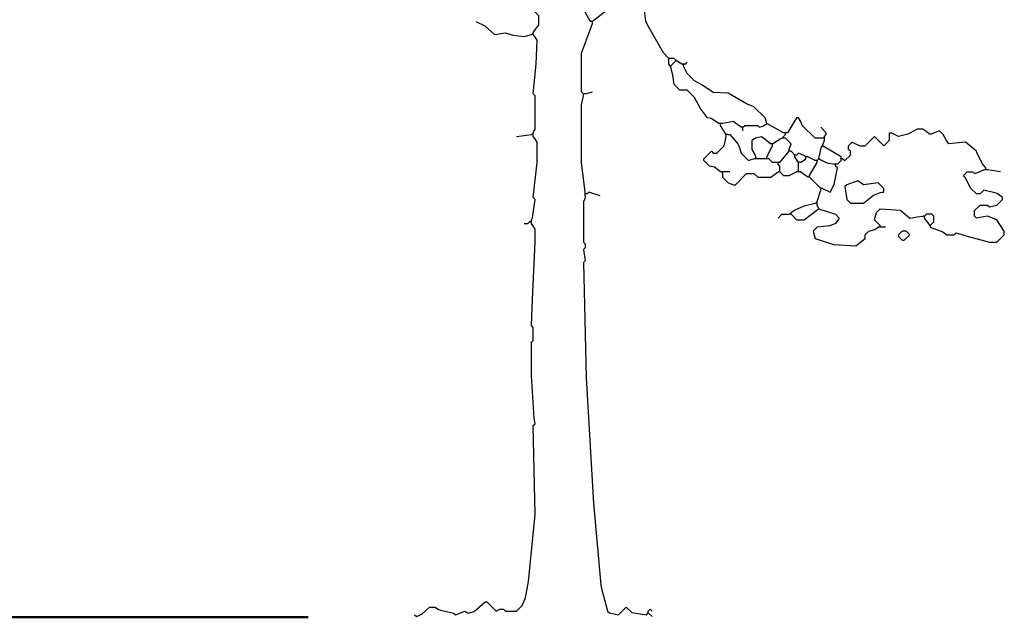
# Model space of a CAD drawing. Header units: metres. Extents: x -375439 to -92892, y 227568 to 490033.
# Tile 12 of 24: x -201973 to -197725, y 235455 to 238035. Entities that reach past the tile are written whole.
import ezdxf

# ---------------------------------------------------------------- set-up
doc = ezdxf.new("R2010")
doc.units = ezdxf.units.M
doc.header["$MEASUREMENT"] = 0
doc.layers.add('.50', color=7, linetype='Continuous', lineweight=50)

msp = doc.modelspace()

# ---------------------------------------------------------------- linework, layer by layer
at = {"layer": '.50'}
msp.add_line((-200728.4, 235455.3), (-203362.2, 235455.3), dxfattribs=at)
at = {"linetype": 'Continuous'}
for points in [[(-199756.5, 237978.5), (-199746.7, 237993.3), (-199732.5, 238010.5), (-199732.5, 238050.5), (-199764.5, 238082.5), (-199814.1, 238111.3), (-199842.7, 238124.5), (-199926.3, 238200.6), (-200019.7, 238276.1), (-200028.7, 238278.8), (-200196.5, 238290.5), (-200220.5, 238314.5), (-200230.4, 238361.3), (-200260.5, 238426.5)], [(-199508.5, 238026.5), (-199518.1, 238041.7), (-199532.5, 238066.5), (-199524.5, 238130.5)], [(-199172.5, 237866.5), (-199194.6, 237892), (-199262.4, 238009.3), (-199270.9, 238028), (-199276.5, 238074.5), (-199284.5, 238082.5), (-199380.5, 238098.5), (-199427.7, 238080.9), (-199437.3, 238076.1), (-199500.5, 238026.5)], [(-200004.5, 238026.5), (-199966.2, 238008.6), (-199924.5, 237970.5), (-199876.5, 237978.5), (-199845.2, 237967.7), (-199796.5, 237962.5), (-199764.5, 237970.5)], [(-199540.5, 237714.5), (-199548.5, 237722.5), (-199548.5, 237890.5), (-199506.9, 238001.7), (-199500.5, 238018.5)], [(-199500.5, 238026.5), (-199508.5, 238026.5)], [(-199500.5, 238018.5), (-199500.5, 238026.5)], [(-199756.5, 237970.5), (-199756.5, 237978.5)], [(-199756.5, 237970.5), (-199764.5, 237970.5)], [(-199756.5, 237546.5), (-199754.9, 237553.7), (-199748.5, 237562.5), (-199748.5, 237706.5), (-199756.5, 237714.5), (-199744.9, 237842.2), (-199740.5, 237946.5), (-199750.1, 237961.7), (-199756.5, 237970.5)], [(-199172.5, 237858.5), (-199172.5, 237866.5)], [(-199164.5, 237866.5), (-199172.5, 237866.5)], [(-199164.5, 237834.5), (-199172.5, 237842.5), (-199172.5, 237858.5)], [(-199140.5, 237858.5), (-199148.5, 237866.5), (-199164.5, 237866.5)], [(-199164.5, 237834.5), (-199140.5, 237858.5)], [(-199116.5, 237842.5), (-199140.5, 237858.5)], [(-199100.5, 237842.5), (-199092.5, 237850.5)], [(-198956.5, 237586.5), (-198989.3, 237608.1), (-199004.5, 237610.5), (-199034.7, 237651.8), (-199060.5, 237698.5), (-199092.5, 237730.5), (-199124.5, 237730.5), (-199148.5, 237754.5), (-199154.1, 237795.3), (-199164.5, 237834.5)], [(-199108.5, 237842.5), (-199116.5, 237842.5)], [(-199108.5, 237834.5), (-199108.5, 237842.5)], [(-199100.5, 237842.5), (-199108.5, 237842.5)], [(-198748.5, 237586.5), (-198756.5, 237610.5), (-198804.5, 237658.5), (-198837.3, 237672.1), (-198915.8, 237717.4), (-198981.3, 237720.9), (-199029.3, 237752.9), (-199060.5, 237770.5), (-199092.5, 237802.5), (-199108.5, 237834.5)], [(-199532.5, 237714.5), (-199500.5, 237722.5)], [(-199532.5, 237290.5), (-199548.5, 237418.5), (-199548.5, 237666.5), (-199540.5, 237706.5)], [(-199540.5, 237706.5), (-199540.5, 237714.5)], [(-199532.5, 237714.5), (-199540.5, 237714.5)], [(-198860.5, 237570.5), (-198883.7, 237588.1), (-198892.5, 237594.5), (-198940.5, 237586.5)], [(-198508.5, 237522.5), (-198540.5, 237522.5), (-198596.5, 237578.5), (-198602.9, 237595.3), (-198612.5, 237610.5), (-198620.5, 237610.5), (-198660.5, 237546.5)], [(-198948.5, 237586.5), (-198956.5, 237586.5)], [(-198948.5, 237578.5), (-198948.5, 237586.5)], [(-198940.5, 237586.5), (-198948.5, 237586.5)], [(-198924.5, 237538.5), (-198948.5, 237578.5)], [(-198852.5, 237570.5), (-198860.5, 237570.5)], [(-198852.5, 237570.5), (-198844.5, 237578.5), (-198788.5, 237578.5), (-198780.5, 237570.5), (-198763.7, 237576.9), (-198748.5, 237586.5)], [(-198852.5, 237562.5), (-198852.5, 237570.5)], [(-198852.5, 237554.5), (-198852.5, 237562.5)], [(-198676.5, 237546.5), (-198748.5, 237586.5)], [(-198500.5, 237530.5), (-198492.5, 237538.5), (-198492.5, 237546.5), (-198516.5, 237570.5)], [(-197804.5, 237394.5), (-197818.7, 237411.8), (-197842.9, 237459.3), (-197844.5, 237466.5), (-197892.5, 237506.5), (-197964.5, 237498.5), (-197974.4, 237513.3), (-197988.5, 237538.5), (-198004.5, 237554.5), (-198044.5, 237538.5), (-198067.7, 237556.1), (-198076.5, 237562.5), (-198100.5, 237562.5), (-198131.7, 237544.9), (-198141.3, 237540.9), (-198180.5, 237530.5), (-198212.5, 237546.5)], [(-199828.5, 237530.5), (-199764.5, 237538.5)], [(-199756.5, 237538.5), (-199764.5, 237538.5)], [(-199764.5, 237170.5), (-199759.9, 237179), (-199748.5, 237258.5), (-199756.5, 237266.5), (-199740.5, 237418.5), (-199740.5, 237506.5), (-199750.1, 237521.7), (-199756.5, 237530.5)], [(-199756.5, 237538.5), (-199756.5, 237546.5)], [(-199756.5, 237530.5), (-199756.5, 237538.5)], [(-198948.5, 237378.5), (-198974.9, 237397.7), (-198996.5, 237402.5), (-199020.5, 237426.5), (-199020.5, 237434.5), (-198988.5, 237466.5), (-198980.5, 237458.5), (-198964.5, 237458.5), (-198932.5, 237490.5), (-198926.1, 237523.3), (-198924.5, 237530.5)], [(-198924.5, 237530.5), (-198924.5, 237538.5)], [(-198916.5, 237538.5), (-198924.5, 237538.5)], [(-198916.5, 237538.5), (-198908.5, 237538.5), (-198874.9, 237499.3), (-198870.1, 237489.7), (-198860.5, 237458.5), (-198828.5, 237426.5), (-198811.7, 237432.9), (-198804.5, 237434.5)], [(-198796.5, 237442.5), (-198798.1, 237449.7), (-198812.5, 237474.5), (-198812.5, 237514.5), (-198797.3, 237524.1), (-198772.5, 237530.5), (-198758, 237520.6), (-198732.5, 237498.5)], [(-198724.5, 237498.5), (-198691.7, 237520.9), (-198684.5, 237522.5)], [(-198676.5, 237522.5), (-198684.5, 237522.5)], [(-198668.5, 237546.5), (-198676.5, 237546.5)], [(-198676.5, 237530.5), (-198668.5, 237538.5)], [(-198676.5, 237522.5), (-198676.5, 237530.5)], [(-198668.5, 237522.5), (-198676.5, 237522.5)], [(-198668.5, 237538.5), (-198668.5, 237546.5)], [(-198660.5, 237546.5), (-198668.5, 237546.5)], [(-198652.5, 237474.5), (-198644.5, 237498.5), (-198668.5, 237522.5)], [(-198500.5, 237522.5), (-198508.5, 237522.5)], [(-198508.5, 237490.5), (-198500.5, 237514.5)], [(-198500.5, 237522.5), (-198500.5, 237530.5)], [(-198500.5, 237514.5), (-198500.5, 237522.5)], [(-198420.5, 237434.5), (-198412.5, 237426.5), (-198388.5, 237450.5), (-198388.5, 237466.5), (-198396.5, 237474.5), (-198396.5, 237490.5), (-198380.5, 237506.5), (-198348.5, 237490.5), (-198324.5, 237490.5), (-198284.5, 237530.5), (-198244.5, 237490.5), (-198220.5, 237514.5), (-198220.5, 237538.5)], [(-198220.5, 237538.5), (-198220.5, 237546.5), (-198212.5, 237546.5)], [(-198748.5, 237442.5), (-198724.5, 237490.5)], [(-198724.5, 237498.5), (-198732.5, 237498.5)], [(-198724.5, 237490.5), (-198724.5, 237498.5)], [(-198692.5, 237418.5), (-198652.5, 237466.5)], [(-198652.5, 237466.5), (-198652.5, 237474.5)], [(-198644.5, 237466.5), (-198652.5, 237466.5)], [(-198628.5, 237450.5), (-198644.5, 237466.5)], [(-198524.5, 237434.5), (-198514.1, 237481.7), (-198508.5, 237490.5)], [(-198428.5, 237442.5), (-198508.5, 237490.5)], [(-198796.5, 237434.5), (-198804.5, 237434.5)], [(-198796.5, 237434.5), (-198796.5, 237442.5)], [(-198788.5, 237434.5), (-198796.5, 237434.5)], [(-198756.5, 237434.5), (-198788.5, 237434.5)], [(-198748.5, 237434.5), (-198756.5, 237434.5)], [(-198748.5, 237434.5), (-198748.5, 237442.5)], [(-198740.5, 237434.5), (-198748.5, 237434.5)], [(-198708.5, 237418.5), (-198724.5, 237418.5), (-198740.5, 237434.5)], [(-198628.5, 237442.5), (-198628.5, 237450.5)], [(-198620.5, 237450.5), (-198628.5, 237450.5)], [(-198612.5, 237418.5), (-198628.5, 237442.5)], [(-198580.5, 237442.5), (-198589.3, 237448.9), (-198612.5, 237458.5), (-198620.5, 237450.5)], [(-198604.5, 237418.5), (-198580.5, 237434.5)], [(-198580.5, 237434.5), (-198580.5, 237442.5)], [(-198572.5, 237442.5), (-198580.5, 237442.5)], [(-198540.5, 237426.5), (-198572.5, 237442.5)], [(-198532.5, 237426.5), (-198540.5, 237426.5)], [(-198532.5, 237426.5), (-198524.5, 237434.5)], [(-198532.5, 237418.5), (-198532.5, 237426.5)], [(-198460.5, 237410.5), (-198483.8, 237413.4), (-198515.7, 237428.1), (-198524.5, 237434.5)], [(-198444.5, 237410.5), (-198428.5, 237426.5)], [(-198428.5, 237434.5), (-198428.5, 237442.5)], [(-198428.5, 237426.5), (-198428.5, 237434.5)], [(-198420.5, 237434.5), (-198428.5, 237434.5)], [(-198940.5, 237378.5), (-198948.5, 237378.5)], [(-198940.5, 237370.5), (-198940.5, 237354.5), (-198916.5, 237330.5), (-198892.5, 237322.5), (-198884.5, 237322.5), (-198836.5, 237370.5), (-198804.5, 237370.5), (-198788.5, 237354.5), (-198732.5, 237354.5), (-198700.5, 237378.5)], [(-198940.5, 237370.5), (-198940.5, 237378.5)], [(-198932.5, 237378.5), (-198940.5, 237378.5)], [(-198908.5, 237378.5), (-198932.5, 237378.5)], [(-198700.5, 237418.5), (-198708.5, 237418.5)], [(-198700.5, 237410.5), (-198700.5, 237418.5)], [(-198692.5, 237418.5), (-198700.5, 237418.5)], [(-198692.5, 237386.5), (-198692.5, 237402.5), (-198700.5, 237410.5)], [(-198692.5, 237378.5), (-198700.5, 237378.5)], [(-198692.5, 237378.5), (-198692.5, 237386.5)], [(-198692.5, 237378.5), (-198676.5, 237362.5), (-198652.5, 237362.5), (-198620.5, 237378.5)], [(-198612.5, 237378.5), (-198620.5, 237378.5)], [(-198612.5, 237410.5), (-198612.5, 237418.5)], [(-198604.5, 237418.5), (-198612.5, 237418.5)], [(-198612.5, 237386.5), (-198612.5, 237410.5)], [(-198612.5, 237378.5), (-198612.5, 237386.5)], [(-198604.5, 237378.5), (-198612.5, 237378.5)], [(-198572.5, 237354.5), (-198604.5, 237378.5)], [(-198564.5, 237362.5), (-198532.5, 237418.5)], [(-198508.5, 237306.5), (-198476.5, 237290.5), (-198458.5, 237323.9), (-198444.5, 237394.5), (-198452.5, 237402.5)], [(-198452.5, 237410.5), (-198460.5, 237410.5)], [(-198452.5, 237402.5), (-198452.5, 237410.5)], [(-198444.5, 237410.5), (-198452.5, 237410.5)], [(-198044.5, 237146.5), (-198044.5, 237138.5), (-197990.2, 237118.4), (-197972.5, 237106.5), (-197940.5, 237106.5), (-197932.5, 237114.5), (-197907.7, 237108.1), (-197901.3, 237104.9), (-197788.5, 237074.5), (-197756.5, 237074.5), (-197724.5, 237106.5), (-197724.5, 237122.5), (-197756.5, 237170.5), (-197796.5, 237186.5), (-197844.5, 237178.5), (-197852.5, 237186.5), (-197852.5, 237210.5), (-197828.5, 237234.5), (-197796.5, 237234.5), (-197788.5, 237226.5), (-197756.5, 237234.5), (-197732.5, 237258.5), (-197732.5, 237266.5), (-197755.7, 237284.1), (-197765.2, 237287.7), (-197812.5, 237298.5), (-197828.5, 237282.5), (-197844.5, 237282.5), (-197868.5, 237306.5), (-197894.1, 237353.7), (-197900.5, 237362.5), (-197884.5, 237378.5), (-197860.5, 237378.5), (-197852.5, 237370.5), (-197835.7, 237376.1), (-197812.5, 237386.5)], [(-197804.5, 237386.5), (-197812.5, 237386.5)], [(-197804.5, 237386.5), (-197804.5, 237394.5)], [(-197796.5, 237386.5), (-197804.5, 237386.5)], [(-197740.5, 237378.5), (-197796.5, 237386.5)], [(-198564.5, 237354.5), (-198572.5, 237354.5)], [(-198564.5, 237354.5), (-198564.5, 237362.5)], [(-198516.5, 237306.5), (-198564.5, 237354.5)], [(-198244.5, 237298.5), (-198244.5, 237306.5), (-198268.5, 237330.5), (-198332.5, 237322.5), (-198356.5, 237338.5), (-198404.5, 237322.5), (-198412.5, 237314.5), (-198404.5, 237258.5), (-198388.5, 237242.5), (-198332.5, 237242.5), (-198289.2, 237277.2), (-198259.7, 237288.9), (-198252.5, 237290.5)], [(-198532.5, 237250.5), (-198516.5, 237298.5)], [(-198516.5, 237298.5), (-198516.5, 237306.5)], [(-198508.5, 237306.5), (-198516.5, 237306.5)], [(-198252.5, 237290.5), (-198244.5, 237290.5), (-198244.5, 237298.5)], [(-199532.5, 237274.5), (-199534.9, 237259.3), (-199540.5, 237250.5), (-199540.5, 237074.5), (-199532.5, 237066.5), (-199532.5, 237050.5), (-199540.5, 237042.5), (-199532.5, 236994.5), (-199540.5, 236986.5), (-199536.4, 236802.5), (-199528.6, 236490.6), (-199496.8, 235946.8), (-199465.3, 235595.1), (-199463.6, 235585.9), (-199436.5, 235482.5), (-199428.5, 235474.5), (-199388.5, 235466.5), (-199356.5, 235498.5), (-199331.1, 235476.5), (-199268.5, 235466.5), (-199260.5, 235474.5)], [(-199532.5, 237282.5), (-199532.5, 237290.5)], [(-199532.5, 237274.5), (-199532.5, 237282.5)], [(-199524.5, 237282.5), (-199532.5, 237282.5)], [(-199468.5, 237274.5), (-199516.5, 237290.5), (-199524.5, 237282.5)], [(-198644.5, 237202.5), (-198629.8, 237212.4), (-198587.8, 237231.7), (-198540.5, 237242.5)], [(-198644.5, 237194.5), (-198620.5, 237170.5), (-198588.5, 237170.5), (-198533.3, 237212.1), (-198524.5, 237218.5)], [(-198524.5, 237218.5), (-198452.5, 237194.5), (-198436.5, 237178.5), (-198452.5, 237154.5), (-198477.8, 237144.5), (-198532.5, 237138.5), (-198548.5, 237122.5), (-198540.5, 237090.5), (-198461.3, 237064.9), (-198364.5, 237058.5), (-198324.5, 237090.5), (-198324.5, 237106.5), (-198308.5, 237122.5), (-198283.7, 237128.9), (-198268.5, 237138.5)], [(-198532.5, 237242.5), (-198540.5, 237242.5)], [(-198532.5, 237242.5), (-198532.5, 237250.5)], [(-198532.5, 237234.5), (-198532.5, 237242.5)], [(-198524.5, 237218.5), (-198532.5, 237234.5)], [(-198260.5, 237146.5), (-198284.5, 237170.5), (-198276.5, 237202.5), (-198260.5, 237218.5), (-198171.7, 237212.1), (-198132.5, 237178.5), (-198099.8, 237183.7), (-198076.5, 237186.5)], [(-199764.5, 237162.5), (-199764.5, 237170.5)], [(-198700.5, 237178.5), (-198684.5, 237194.5), (-198652.5, 237194.5)], [(-198644.5, 237194.5), (-198652.5, 237194.5)], [(-198644.5, 237194.5), (-198644.5, 237202.5)], [(-198068.5, 237186.5), (-198076.5, 237186.5)], [(-198044.5, 237146.5), (-198028.5, 237162.5), (-198028.5, 237186.5), (-198036.5, 237194.5), (-198060.5, 237194.5), (-198068.5, 237186.5)], [(-198068.5, 237178.5), (-198068.5, 237186.5)], [(-198044.5, 237146.5), (-198068.5, 237178.5)], [(-200268.5, 235466.5), (-200260.5, 235458.5), (-200238.1, 235468.5), (-200204.5, 235498.5), (-200180.5, 235498.5), (-200165.3, 235488.9), (-200156, 235485.8), (-200101.3, 235472.9), (-200092.5, 235466.5), (-200052.5, 235482.5), (-200037.3, 235472.9), (-200011.3, 235480.7), (-199964.5, 235522.5), (-199956.5, 235522.5), (-199916.5, 235482.5), (-199900.5, 235490.5), (-199884.5, 235490.5), (-199876.5, 235482.5), (-199828.5, 235482.5), (-199804.5, 235506.5), (-199790.9, 235539.3), (-199777.2, 235610.1), (-199748.5, 235898.5), (-199756.5, 236282.5), (-199748.5, 236290.5), (-199752.7, 236314.7), (-199764.5, 236498.5), (-199764.5, 236642.5), (-199756.5, 236650.5), (-199756.5, 236706.5), (-199764.5, 236714.5), (-199760.4, 236826.7), (-199748.5, 237074.5), (-199748.5, 237130.5), (-199764.5, 237154.5)], [(-199796.5, 237154.5), (-199780.5, 237154.5), (-199772.5, 237162.5)], [(-199764.5, 237162.5), (-199772.5, 237162.5)], [(-199764.5, 237154.5), (-199764.5, 237162.5)], [(-198260.5, 237138.5), (-198268.5, 237138.5)], [(-198260.5, 237138.5), (-198260.5, 237146.5)], [(-198252.5, 237138.5), (-198260.5, 237138.5)], [(-198236.5, 237138.5), (-198252.5, 237138.5)], [(-198156.5, 237082.5), (-198132.5, 237106.5), (-198148.5, 237122.5), (-198164.5, 237122.5), (-198180.5, 237106.5), (-198180.5, 237098.5), (-198164.5, 237082.5), (-198156.5, 237082.5)], [(-199260.5, 235474.5), (-199260.5, 235482.5), (-199252.5, 235490.5), (-199244.5, 235482.5)], [(-199244.5, 235458.5), (-199260.5, 235474.5)]]:
    msp.add_lwpolyline(points, dxfattribs=at)

doc.saveas('drawing.dxf')
